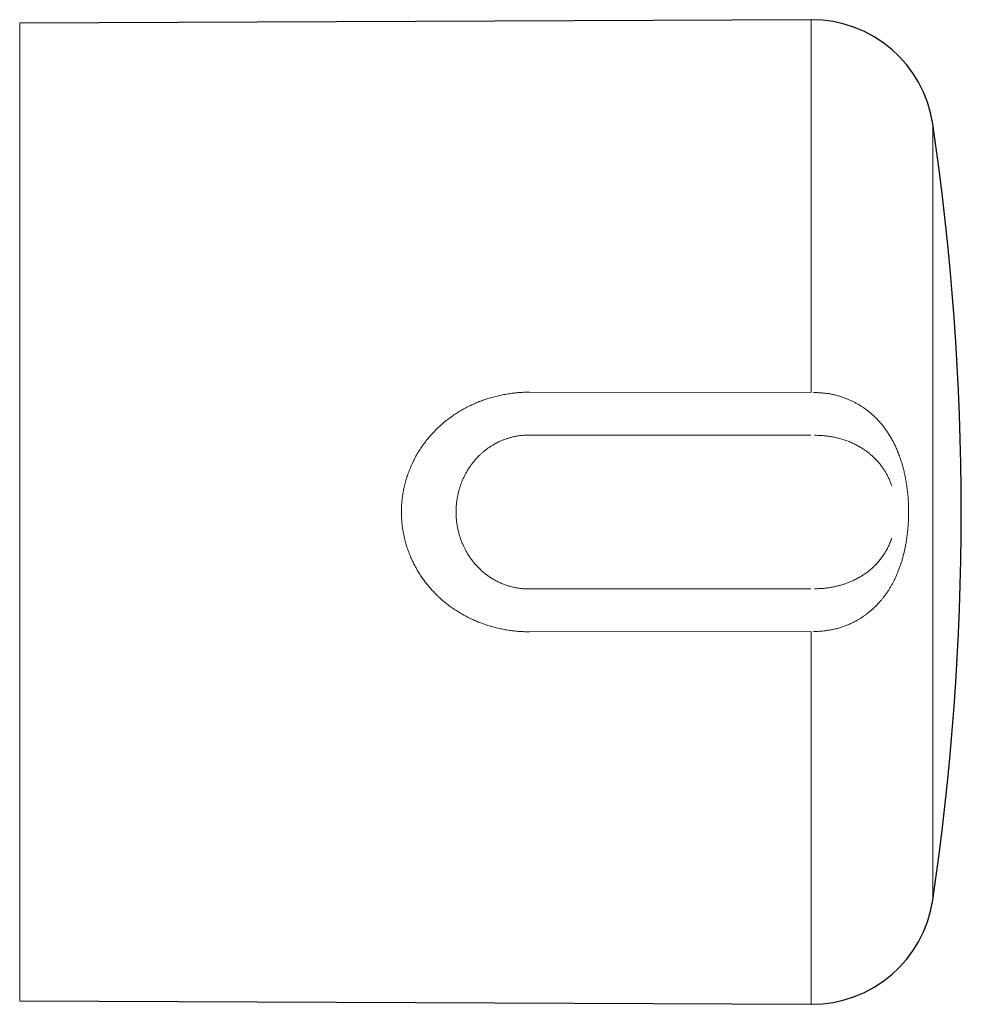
# Model space of a CAD drawing. Header units: millimetres. Extents: x 8 to 806, y 12 to 390.
# Tile 7 of 15: x 506 to 552, y 181 to 230. Entities that reach past the tile are written whole.
import ezdxf

# ---------------------------------------------------------------- set-up
doc = ezdxf.new("R2010")
doc.units = ezdxf.units.MM

msp = doc.modelspace()

# ---------------------------------------------------------------- linework, layer by layer
at = {"color": 7, "linetype": 'Continuous', "lineweight": 30}
for p, q in [((544.418, 229.734), (505.58, 229.565)), ((548.37, 206.848), (548.369, 206.85)), ((548.369, 204.275), (548.37, 204.278)), ((505.58, 181.561), (544.418, 181.391))]:
    msp.add_line(p, q, dxfattribs=at)
at = {"color": 252, "linetype": 'Continuous', "lineweight": 0}
for p, q in [((544.418, 211.425), (544.418, 229.734)), ((505.58, 229.565), (505.58, 181.561)), ((550.379, 224.614), (550.379, 186.512)), ((530.596, 211.445), (544.418, 211.425)), ((544.418, 199.7), (530.596, 199.68)), ((544.418, 181.391), (544.418, 199.7))]:
    msp.add_line(p, q, dxfattribs=at)
at = {"color": 252, "linetype": 'Continuous', "lineweight": 0, "flags": 128}
for points in [[(544.405, 209.328), (536.405, 209.336), (530.583, 209.342)], [(530.583, 201.783), (538.583, 201.791), (544.405, 201.797)]]:
    msp.add_lwpolyline(points, dxfattribs=at)
at = {"color": 7, "linetype": 'Continuous', "lineweight": 30}
for centre, radius, start, end in [((544.444, 223.734), 6, 8.4268, 90.25), ((421.783, 205.563), 130, 351.57319, 8.42681), ((544.444, 187.391), 6, 269.75, 351.5732)]:
    msp.add_arc(centre, radius, start, end, dxfattribs=at)
at = {"color": 252, "linetype": 'Continuous', "lineweight": 0}
for points, knots in [([(530.596, 199.68), (530.513, 199.681), (530.347, 199.683), (530.098, 199.697), (529.849, 199.719), (529.599, 199.751), (529.35, 199.793), (529.102, 199.843), (528.856, 199.904), (528.614, 199.973), (528.38, 200.05), (528.152, 200.134), (527.926, 200.227), (527.703, 200.328), (527.484, 200.439), (527.269, 200.558), (527.057, 200.686), (526.853, 200.821), (526.657, 200.962), (526.468, 201.109), (526.284, 201.264), (526.105, 201.427), (525.934, 201.598), (525.768, 201.776), (525.609, 201.962), (525.458, 202.154), (525.316, 202.351), (525.182, 202.555), (525.056, 202.765), (524.938, 202.982), (524.829, 203.205), (524.73, 203.433), (524.64, 203.667), (524.561, 203.904), (524.493, 204.144), (524.435, 204.386), (524.388, 204.632), (524.351, 204.883), (524.326, 205.134), (524.312, 205.389), (524.31, 205.645), (524.32, 205.902), (524.341, 206.156), (524.374, 206.408), (524.418, 206.66), (524.475, 206.912), (524.543, 207.161), (524.622, 207.409), (524.714, 207.654), (524.817, 207.894), (524.93, 208.129), (525.054, 208.358), (525.189, 208.583), (525.335, 208.802), (525.491, 209.015), (525.657, 209.222), (525.834, 209.422), (526.019, 209.614), (526.211, 209.797), (526.41, 209.969), (526.616, 210.133), (526.832, 210.29), (527.055, 210.439), (527.288, 210.579), (527.527, 210.709), (527.768, 210.828), (528.009, 210.934), (528.25, 211.029), (528.496, 211.115), (528.747, 211.192), (529.003, 211.259), (529.263, 211.316), (529.527, 211.363), (529.77, 211.397), (529.993, 211.42), (530.193, 211.434), (530.394, 211.443), (530.529, 211.444), (530.596, 211.445)], [0, 0, 0, 0, 0.01293, 0.025861, 0.038977, 0.052104, 0.06523, 0.078346, 0.091665, 0.104984, 0.117618, 0.130251, 0.143066, 0.15589, 0.168714, 0.181528, 0.194541, 0.207555, 0.220035, 0.232516, 0.245189, 0.257872, 0.270555, 0.283227, 0.296113, 0.308999, 0.321682, 0.334364, 0.347277, 0.360202, 0.373127, 0.386039, 0.399208, 0.412377, 0.425272, 0.438166, 0.451329, 0.464505, 0.477681, 0.490843, 0.504301, 0.517759, 0.530924, 0.544088, 0.557538, 0.571002, 0.584466, 0.597916, 0.611674, 0.625431, 0.638959, 0.652487, 0.666293, 0.680113, 0.693933, 0.707739, 0.721841, 0.735943, 0.749699, 0.763456, 0.777315, 0.791174, 0.805349, 0.819525, 0.833807, 0.848089, 0.861612, 0.875135, 0.888746, 0.902357, 0.916243, 0.930128, 0.944107, 0.958086, 0.96854, 0.979018, 0.989497, 1, 1, 1, 1]), ([(544.536, 211.426), (544.6, 211.425), (544.726, 211.425), (544.916, 211.414), (545.106, 211.395), (545.296, 211.367), (545.484, 211.331), (545.672, 211.287), (545.857, 211.233), (546.034, 211.174), (546.201, 211.11), (546.356, 211.042), (546.504, 210.971), (546.646, 210.896), (546.785, 210.815), (546.916, 210.733), (547.038, 210.649), (547.152, 210.565), (547.264, 210.478), (547.389, 210.372), (547.525, 210.247), (547.672, 210.1), (547.811, 209.946), (547.945, 209.784), (548.071, 209.616), (548.191, 209.441), (548.303, 209.26), (548.412, 209.068), (548.516, 208.864), (548.615, 208.649), (548.705, 208.429), (548.787, 208.203), (548.862, 207.973), (548.929, 207.738), (548.988, 207.499), (549.041, 207.25), (549.087, 206.991), (549.126, 206.722), (549.157, 206.45), (549.179, 206.175), (549.193, 205.9), (549.199, 205.625), (549.197, 205.351), (549.186, 205.076), (549.168, 204.801), (549.141, 204.526), (549.105, 204.253), (549.065, 204.01), (549.024, 203.796), (548.984, 203.612), (548.939, 203.428), (548.889, 203.246), (548.834, 203.065), (548.774, 202.886), (548.709, 202.709), (548.641, 202.54), (548.57, 202.377), (548.497, 202.225), (548.422, 202.079), (548.345, 201.938), (548.263, 201.8), (548.181, 201.671), (548.098, 201.549), (548.015, 201.434), (547.928, 201.322), (547.832, 201.204), (547.723, 201.082), (547.606, 200.958), (547.486, 200.841), (547.364, 200.732), (547.237, 200.626), (547.111, 200.529), (546.987, 200.44), (546.864, 200.359), (546.738, 200.282), (546.597, 200.202), (546.439, 200.122), (546.264, 200.042), (546.084, 199.97), (545.899, 199.905), (545.71, 199.849), (545.517, 199.801), (545.32, 199.762), (545.139, 199.735), (544.975, 199.717), (544.83, 199.706), (544.683, 199.7), (544.585, 199.7), (544.536, 199.7)], [0, 0, 0, 0, 0.011036, 0.022099, 0.033268, 0.044438, 0.055716, 0.066994, 0.078382, 0.089797, 0.100014, 0.11025, 0.119846, 0.129443, 0.139098, 0.148753, 0.1573, 0.165847, 0.174432, 0.183016, 0.195578, 0.208166, 0.22085, 0.233559, 0.246391, 0.259247, 0.272195, 0.285164, 0.299375, 0.313612, 0.327941, 0.342293, 0.356764, 0.371256, 0.385837, 0.400439, 0.416277, 0.432141, 0.448246, 0.464377, 0.480376, 0.496398, 0.512303, 0.528231, 0.544402, 0.560598, 0.576661, 0.59275, 0.603904, 0.615067, 0.626268, 0.637469, 0.648711, 0.659953, 0.671237, 0.682533, 0.692906, 0.703288, 0.712984, 0.722681, 0.732413, 0.742145, 0.750732, 0.759318, 0.767934, 0.776549, 0.787149, 0.797765, 0.807702, 0.81764, 0.827632, 0.837625, 0.846467, 0.85531, 0.864196, 0.873082, 0.88449, 0.895923, 0.907463, 0.919002, 0.930655, 0.942308, 0.954081, 0.965885, 0.974394, 0.982917, 0.991452, 1, 1, 1, 1]), ([(530.583, 209.342), (530.544, 209.342), (530.468, 209.341), (530.353, 209.336), (530.238, 209.326), (530.103, 209.311), (529.947, 209.286), (529.771, 209.248), (529.606, 209.204), (529.45, 209.154), (529.303, 209.1), (529.175, 209.046), (529.064, 208.994), (528.939, 208.931), (528.807, 208.857), (528.669, 208.77), (528.552, 208.69), (528.438, 208.605), (528.326, 208.515), (528.219, 208.42), (528.098, 208.305), (527.982, 208.183), (527.872, 208.055), (527.78, 207.94), (527.686, 207.811), (527.591, 207.668), (527.5, 207.515), (527.419, 207.364), (527.346, 207.215), (527.283, 207.067), (527.228, 206.923), (527.18, 206.782), (527.134, 206.628), (527.091, 206.46), (527.056, 206.285), (527.028, 206.114), (527.009, 205.949), (526.995, 205.768), (526.99, 205.569), (526.995, 205.355), (527.012, 205.138), (527.041, 204.922), (527.081, 204.708), (527.13, 204.508), (527.186, 204.323), (527.247, 204.15), (527.312, 203.988), (527.382, 203.836), (527.454, 203.694), (527.541, 203.539), (527.643, 203.377), (527.761, 203.21), (527.882, 203.057), (528.007, 202.916), (528.139, 202.779), (528.284, 202.646), (528.438, 202.519), (528.595, 202.404), (528.754, 202.3), (528.919, 202.204), (529.09, 202.117), (529.267, 202.039), (529.449, 201.971), (529.635, 201.912), (529.82, 201.865), (530.002, 201.83), (530.188, 201.804), (530.382, 201.786), (530.516, 201.784), (530.583, 201.783)], [0, 0, 0, 0, 0.0098632, 0.0197264, 0.0296363, 0.0395462, 0.0549541, 0.0703731, 0.0857813, 0.0992285, 0.1126828, 0.1261302, 0.1352719, 0.1444137, 0.1622512, 0.1745257, 0.1868052, 0.19908, 0.2115123, 0.2239497, 0.2363822, 0.2547458, 0.2675259, 0.2803112, 0.2930915, 0.3089729, 0.3248544, 0.3391501, 0.3534459, 0.3678263, 0.3806464, 0.3934714, 0.4062916, 0.4222122, 0.4381328, 0.4524554, 0.4667781, 0.4811822, 0.49924, 0.5178565, 0.536473, 0.5552957, 0.5741183, 0.5926349, 0.6084099, 0.6241937, 0.6399686, 0.6536969, 0.667431, 0.6811591, 0.699794, 0.7170805, 0.7343669, 0.7502391, 0.7661112, 0.7837503, 0.8013892, 0.8177987, 0.8342199, 0.8506289, 0.8672892, 0.8839624, 0.9006222, 0.9175041, 0.9343859, 0.9499117, 0.9654375, 0.9827188, 1, 1, 1, 1]), ([(548.369, 206.85), (548.362, 206.872), (548.343, 206.927), (548.3, 207.04), (548.239, 207.185), (548.161, 207.346), (548.078, 207.496), (547.993, 207.635), (547.894, 207.78), (547.78, 207.929), (547.655, 208.075), (547.526, 208.209), (547.399, 208.328), (547.272, 208.437), (547.144, 208.535), (547.002, 208.636), (546.844, 208.737), (546.695, 208.821), (546.571, 208.884), (546.473, 208.931), (546.374, 208.975), (546.242, 209.03), (546.075, 209.092), (545.874, 209.155), (545.67, 209.208), (545.471, 209.25), (545.278, 209.282), (545.097, 209.305), (544.921, 209.32), (544.751, 209.328), (544.638, 209.328), (544.583, 209.329)], [0, 0, 0, 0, 0.014388, 0.035972, 0.074404, 0.112947, 0.147738, 0.182604, 0.216621, 0.25923, 0.301967, 0.339931, 0.377984, 0.412249, 0.446579, 0.480037, 0.522143, 0.56437, 0.586667, 0.608964, 0.631334, 0.653704, 0.696751, 0.739932, 0.781985, 0.824164, 0.861641, 0.899207, 0.933045, 0.96695, 1, 1, 1, 1]), ([(544.583, 201.797), (544.624, 201.797), (544.708, 201.797), (544.833, 201.801), (544.958, 201.809), (545.113, 201.823), (545.298, 201.846), (545.503, 201.881), (545.698, 201.924), (545.876, 201.971), (546.045, 202.024), (546.204, 202.081), (546.372, 202.148), (546.547, 202.228), (546.701, 202.308), (546.822, 202.377), (546.914, 202.434), (547.004, 202.492), (547.12, 202.572), (547.258, 202.677), (547.394, 202.793), (547.506, 202.898), (547.593, 202.986), (547.674, 203.074), (547.75, 203.161), (547.822, 203.252), (547.907, 203.364), (548.001, 203.502), (548.087, 203.646), (548.156, 203.773), (548.21, 203.881), (548.261, 203.991), (548.308, 204.105), (548.344, 204.199), (548.363, 204.257), (548.369, 204.275)], [0, 0, 0, 0, 0.024774, 0.049548, 0.074426, 0.099305, 0.142295, 0.185422, 0.223754, 0.262181, 0.296807, 0.331503, 0.365329, 0.407762, 0.45032, 0.472793, 0.495266, 0.517813, 0.54036, 0.583747, 0.627265, 0.654396, 0.681558, 0.706146, 0.730734, 0.755419, 0.780105, 0.820611, 0.861232, 0.886466, 0.911729, 0.937134, 0.962539, 0.988078, 1, 1, 1, 1])]:
    msp.add_open_spline(points, degree=3, knots=knots, dxfattribs=at)

doc.saveas('drawing.dxf')
